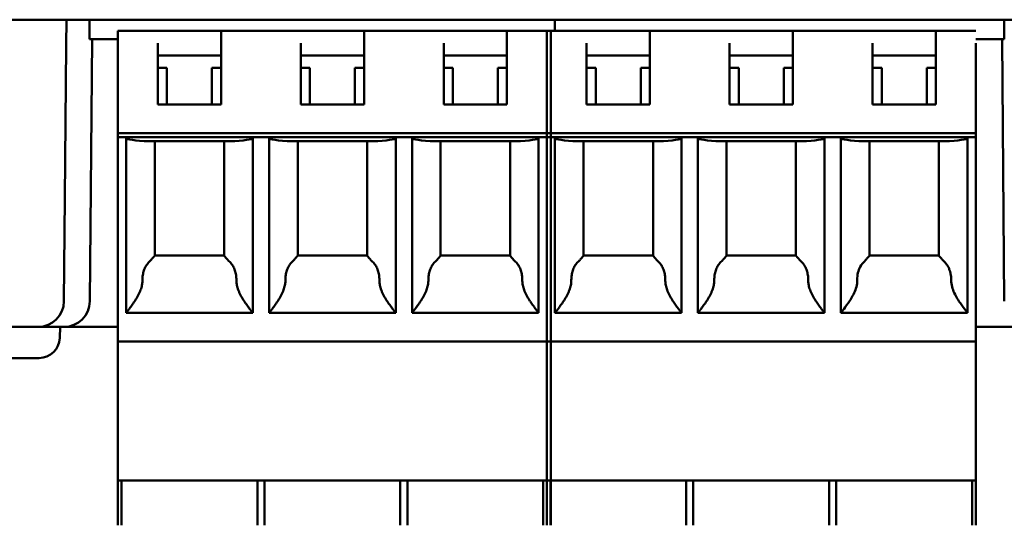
# Model space of a CAD drawing. Header units: inches. Extents: x 1 to 24, y 0.4 to 18.8.
# Tile 19 of 25: x 10.158 to 11.107, y 12.833 to 13.321. Entities that reach past the tile are written whole.
import ezdxf

# ---------------------------------------------------------------- set-up
doc = ezdxf.new("R2010")
doc.units = ezdxf.units.IN
doc.header["$LTSCALE"] = 0.8
doc.header["$MEASUREMENT"] = 0
doc.layers.add('Visible (ANSI)', color=7, linetype='Continuous', lineweight=50)

msp = doc.modelspace()

# ---------------------------------------------------------------- linework, layer by layer
at = {"layer": 'Visible (ANSI)'}
for p, q in [((9.46614, 13.3206), (12.02318, 13.3206)), ((10.20233, 13.29582), (10.20254, 13.3206)), ((10.22471, 13.3206), (10.22471, 13.30189)), ((10.67353, 13.3206), (10.67353, 13.30977)), ((10.67353, 13.30977), (10.67353, 13.3206)), ((11.1066, 13.30189), (11.1066, 13.3206)), ((10.25227, 13.30977), (10.29066, 13.30977)), ((10.25227, 13.30977), (10.25227, 13.29796)), ((10.29066, 13.30977), (10.35168, 13.30977)), ((10.35168, 13.30977), (10.42845, 13.30977)), ((10.35168, 13.30977), (10.35168, 13.29796)), ((10.42845, 13.30977), (10.48948, 13.30977)), ((10.56625, 13.30977), (10.48948, 13.30977)), ((10.48948, 13.30977), (10.48948, 13.29796)), ((10.56625, 13.30977), (10.62727, 13.30977)), ((10.62727, 13.30977), (10.66958, 13.30977)), ((10.62727, 13.30977), (10.62727, 13.29796)), ((10.66566, 13.30977), (10.66566, 13.29796)), ((10.66566, 13.30977), (10.70404, 13.30977)), ((10.66958, 13.29796), (10.66958, 13.30977)), ((10.70404, 13.30977), (10.76507, 13.30977)), ((10.84184, 13.30977), (10.76507, 13.30977)), ((10.76507, 13.30977), (10.76507, 13.29796)), ((10.84184, 13.30977), (10.90286, 13.30977)), ((10.97963, 13.30977), (10.90286, 13.30977)), ((10.90286, 13.30977), (10.90286, 13.29796)), ((10.97963, 13.30977), (11.04066, 13.30977)), ((11.07904, 13.30977), (11.04066, 13.30977)), ((11.04066, 13.30977), (11.04066, 13.29796)), ((10.22471, 13.30189), (10.25227, 13.30189)), ((10.22518, 13.04938), (10.22738, 13.30189)), ((10.25227, 13.21134), (10.25227, 13.29796)), ((10.29066, 13.2389), (10.29066, 13.29796)), ((10.35168, 13.29796), (10.35168, 13.2389)), ((10.42845, 13.2389), (10.42845, 13.29796)), ((10.48948, 13.29796), (10.48948, 13.2389)), ((10.56625, 13.2389), (10.56625, 13.29796)), ((10.62727, 13.29796), (10.62727, 13.2389)), ((10.66566, 13.29796), (10.66566, 13.21134)), ((10.66958, 13.21134), (10.66958, 13.29796)), ((10.70404, 13.2389), (10.70404, 13.29796)), ((10.76507, 13.29796), (10.76507, 13.2389)), ((10.84184, 13.2389), (10.84184, 13.29796)), ((10.90286, 13.29796), (10.90286, 13.2389)), ((10.97963, 13.2389), (10.97963, 13.29796)), ((11.04066, 13.29796), (11.04066, 13.2389)), ((11.07904, 13.30189), (11.1066, 13.30189)), ((11.07904, 13.21134), (11.07904, 13.29796)), ((11.10443, 13.30189), (11.10663, 13.04938)), ((10.20104, 13.14851), (10.20233, 13.29582)), ((10.35168, 13.28614), (10.29066, 13.28614)), ((10.48948, 13.28614), (10.42845, 13.28614)), ((10.62727, 13.28614), (10.56625, 13.28614)), ((10.76507, 13.28614), (10.70404, 13.28614)), ((10.90286, 13.28614), (10.84184, 13.28614)), ((11.04066, 13.28614), (10.97963, 13.28614)), ((10.29951, 13.27433), (10.29066, 13.27433)), ((10.29951, 13.27433), (10.29951, 13.2389)), ((10.35168, 13.27433), (10.34282, 13.27433)), ((10.34282, 13.2389), (10.34282, 13.27433)), ((10.43731, 13.27433), (10.42845, 13.27433)), ((10.43731, 13.27433), (10.43731, 13.2389)), ((10.48948, 13.27433), (10.48062, 13.27433)), ((10.48062, 13.2389), (10.48062, 13.27433)), ((10.57511, 13.27433), (10.56625, 13.27433)), ((10.57511, 13.27433), (10.57511, 13.2389)), ((10.62727, 13.27433), (10.61841, 13.27433)), ((10.61841, 13.2389), (10.61841, 13.27433)), ((10.7129, 13.27433), (10.70404, 13.27433)), ((10.7129, 13.27433), (10.7129, 13.2389)), ((10.76507, 13.27433), (10.75621, 13.27433)), ((10.75621, 13.2389), (10.75621, 13.27433)), ((10.8507, 13.27433), (10.84184, 13.27433)), ((10.8507, 13.27433), (10.8507, 13.2389)), ((10.90286, 13.27433), (10.894, 13.27433)), ((10.894, 13.2389), (10.894, 13.27433)), ((10.98849, 13.27433), (10.97963, 13.27433)), ((10.98849, 13.27433), (10.98849, 13.2389)), ((11.04066, 13.27433), (11.0318, 13.27433)), ((11.0318, 13.2389), (11.0318, 13.27433)), ((10.35168, 13.2389), (10.29066, 13.2389)), ((10.48948, 13.2389), (10.42845, 13.2389)), ((10.62727, 13.2389), (10.56625, 13.2389)), ((10.76507, 13.2389), (10.70404, 13.2389)), ((10.90286, 13.2389), (10.84184, 13.2389)), ((11.04066, 13.2389), (10.97963, 13.2389)), ((10.25227, 13.2074), (10.25227, 13.21134)), ((10.25227, 13.21134), (10.66958, 13.21134)), ((10.66566, 13.21134), (10.66566, 13.2074)), ((10.66566, 13.21134), (11.07904, 13.21134)), ((10.66958, 13.2074), (10.66958, 13.21134)), ((11.07904, 13.21134), (11.07904, 13.2074)), ((10.25227, 13.01843), (10.25227, 13.2074)), ((10.26014, 13.2074), (10.25227, 13.2074)), ((10.26014, 13.2074), (10.38219, 13.2074)), ((10.26014, 13.03811), (10.26014, 13.2074)), ((10.35998, 13.20347), (10.28235, 13.20347)), ((10.2877, 13.20347), (10.2877, 13.09322)), ((10.35463, 13.09322), (10.35463, 13.20347)), ((10.39794, 13.2074), (10.38219, 13.2074)), ((10.38219, 13.2074), (10.38219, 13.03811)), ((10.39794, 13.2074), (10.51999, 13.2074)), ((10.39794, 13.03811), (10.39794, 13.2074)), ((10.49778, 13.20347), (10.42015, 13.20347)), ((10.4255, 13.20347), (10.4255, 13.09322)), ((10.49243, 13.09322), (10.49243, 13.20347)), ((10.53574, 13.2074), (10.51999, 13.2074)), ((10.51999, 13.2074), (10.51999, 13.03811)), ((10.53574, 13.2074), (10.65778, 13.2074)), ((10.53574, 13.03811), (10.53574, 13.2074)), ((10.63557, 13.20347), (10.55794, 13.20347)), ((10.56329, 13.20347), (10.56329, 13.09322)), ((10.63022, 13.09322), (10.63022, 13.20347)), ((10.66958, 13.2074), (10.65778, 13.2074)), ((10.65778, 13.2074), (10.65778, 13.03811)), ((10.66566, 13.2074), (10.66566, 13.01843)), ((10.67353, 13.2074), (10.66566, 13.2074)), ((10.66958, 13.01843), (10.66958, 13.2074)), ((10.67353, 13.2074), (10.79558, 13.2074)), ((10.67353, 13.03811), (10.67353, 13.2074)), ((10.77337, 13.20347), (10.69574, 13.20347)), ((10.70109, 13.20347), (10.70109, 13.09322)), ((10.76802, 13.09322), (10.76802, 13.20347)), ((10.81133, 13.2074), (10.79558, 13.2074)), ((10.79558, 13.2074), (10.79558, 13.03811)), ((10.81133, 13.2074), (10.93337, 13.2074)), ((10.81133, 13.03811), (10.81133, 13.2074)), ((10.91116, 13.20347), (10.83353, 13.20347)), ((10.83888, 13.20347), (10.83888, 13.09322)), ((10.90581, 13.09322), (10.90581, 13.20347)), ((10.94912, 13.2074), (10.93337, 13.2074)), ((10.93337, 13.2074), (10.93337, 13.03811)), ((10.94912, 13.2074), (11.07117, 13.2074)), ((10.94912, 13.03811), (10.94912, 13.2074)), ((11.04896, 13.20347), (10.97133, 13.20347)), ((10.97668, 13.20347), (10.97668, 13.09322)), ((11.04361, 13.09322), (11.04361, 13.20347)), ((11.07904, 13.2074), (11.07117, 13.2074)), ((11.07117, 13.2074), (11.07117, 13.03811)), ((11.07904, 13.01843), (11.07904, 13.2074)), ((10.20104, 13.14851), (10.20018, 13.04938)), ((10.2877, 13.09323), (10.35463, 13.09323)), ((10.4255, 13.09323), (10.49243, 13.09323)), ((10.56329, 13.09323), (10.63022, 13.09323)), ((10.70109, 13.09323), (10.76802, 13.09323)), ((10.83888, 13.09323), (10.90581, 13.09323)), ((10.97668, 13.09323), (11.04361, 13.09323)), ((10.38219, 13.03811), (10.26014, 13.03811)), ((10.51999, 13.03811), (10.39794, 13.03811)), ((10.65778, 13.03811), (10.53574, 13.03811)), ((10.79558, 13.03811), (10.67353, 13.03811)), ((10.93337, 13.03811), (10.81133, 13.03811)), ((10.94912, 13.03811), (11.07117, 13.03811)), ((9.41894, 13.0246), (10.17518, 13.0246)), ((10.17518, 13.0246), (10.20018, 13.0246)), ((10.19622, 13.0139), (10.1966, 13.0246)), ((10.20018, 13.0246), (10.25227, 13.0246)), ((11.07904, 13.0246), (11.13163, 13.0246)), ((10.25227, 13.01843), (10.25227, 13.01055)), ((10.66566, 13.01843), (10.66566, 13.01055)), ((10.66958, 13.01055), (10.66958, 13.01843)), ((11.07904, 13.01055), (11.07904, 13.01843)), ((10.25227, 13.01055), (10.25227, 12.8767)), ((10.66958, 13.01055), (10.25227, 13.01055)), ((10.66566, 13.01055), (10.66566, 12.8767)), ((11.07904, 13.01055), (10.66566, 13.01055)), ((10.66958, 12.8767), (10.66958, 13.01055)), ((11.07904, 12.8767), (11.07904, 13.01055)), ((10.17623, 12.9946), (9.82109, 12.9946)), ((10.25227, 12.83339), (10.25227, 12.8767)), ((10.66958, 12.8767), (10.25227, 12.8767)), ((10.25569, 12.83339), (10.25569, 12.8767)), ((10.38665, 12.8767), (10.38665, 12.83339)), ((10.39348, 12.8767), (10.39348, 12.83339)), ((10.52445, 12.8767), (10.52445, 12.83339)), ((10.53128, 12.8767), (10.53128, 12.83339)), ((10.66224, 12.8767), (10.66224, 12.83339)), ((10.66566, 12.8767), (10.66566, 12.83339)), ((11.07904, 12.8767), (10.66566, 12.8767)), ((10.66907, 12.8767), (10.66907, 12.83339)), ((10.66907, 12.8767), (10.66907, 12.83339)), ((10.66958, 12.83339), (10.66958, 12.8767)), ((10.80004, 12.8767), (10.80004, 12.83339)), ((10.80687, 12.8767), (10.80687, 12.83339)), ((10.93783, 12.8767), (10.93783, 12.83339)), ((10.94466, 12.8767), (10.94466, 12.83339)), ((11.07563, 12.8767), (11.07563, 12.83339)), ((11.07904, 12.8767), (11.07904, 12.83339))]:
    msp.add_line(p, q, dxfattribs=at)
for centre, radius, end in [((10.17518, 13.0496), 0.025, 359.5), ((10.20018, 13.0496), 0.025, 359.5), ((10.17623, 13.0146), 0.02, 358)]:
    msp.add_arc(centre, radius, 270, end, dxfattribs=at)
for centre, start_param, end_param in [((10.29951, 13.20642), 0, 1.11977), ((10.34282, 13.20642), 2.021823, 3.141593), ((10.43731, 13.20642), 0, 1.11977), ((10.48062, 13.20642), 2.021823, 3.141593), ((10.57511, 13.20642), 0, 1.11977), ((10.61841, 13.20642), 2.021823, 3.141593), ((10.7129, 13.20642), 0, 1.11977), ((10.75621, 13.20642), 2.021823, 3.141593), ((10.8507, 13.20642), 0, 1.11977), ((10.894, 13.20642), 2.021823, 3.141593), ((10.98849, 13.20642), 0, 1.11977), ((11.0318, 13.20642), 2.021823, 3.141593)]:
    msp.add_ellipse(centre, major_axis=(-0.03937, 0), ratio=0.083333, start_param=start_param, end_param=end_param, dxfattribs=at)
for points, knots in [([(10.28311, 13.08799), (10.28258, 13.08751), (10.28208, 13.08701), (10.28161, 13.08649), (10.28114, 13.08596), (10.2807, 13.08541), (10.28028, 13.08483), (10.27986, 13.08425), (10.27947, 13.08365), (10.27911, 13.08302), (10.27875, 13.08239), (10.27842, 13.08174), (10.27812, 13.08107), (10.27782, 13.08039), (10.27755, 13.0797), (10.27731, 13.07899), (10.27707, 13.07827), (10.27685, 13.07754), (10.27667, 13.0768), (10.27649, 13.07605), (10.27634, 13.07529), (10.27623, 13.07452), (10.27611, 13.07375), (10.27602, 13.07297), (10.27596, 13.07219), (10.27591, 13.07141), (10.27588, 13.07062), (10.27589, 13.06983)], [0, 0, 0, 0, 0.111111, 0.111111, 0.111111, 0.222222, 0.222222, 0.222222, 0.333333, 0.333333, 0.333333, 0.444444, 0.444444, 0.444444, 0.555556, 0.555556, 0.555556, 0.666667, 0.666667, 0.666667, 0.777778, 0.777778, 0.777778, 0.888889, 0.888889, 0.888889, 1, 1, 1, 1]), ([(10.2877, 13.09322), (10.2877, 13.09321), (10.28769, 13.09319), (10.28767, 13.09315), (10.28764, 13.09311), (10.2876, 13.09306), (10.28755, 13.093), (10.2875, 13.09294), (10.28744, 13.09286), (10.28736, 13.09277), (10.28728, 13.09268), (10.28719, 13.09257), (10.28708, 13.09245), (10.28698, 13.09233), (10.28685, 13.09219), (10.28671, 13.09203), (10.28657, 13.09187), (10.28642, 13.09169), (10.28624, 13.0915), (10.28607, 13.0913), (10.28588, 13.09108), (10.28567, 13.09085), (10.28546, 13.09061), (10.28523, 13.09035), (10.28499, 13.09007), (10.28475, 13.08979), (10.28449, 13.08949), (10.28423, 13.08917)], [0, 0, 0, 0, 0.111111, 0.111111, 0.111111, 0.222222, 0.222222, 0.222222, 0.333333, 0.333333, 0.333333, 0.444444, 0.444444, 0.444444, 0.555556, 0.555556, 0.555556, 0.666667, 0.666667, 0.666667, 0.777778, 0.777778, 0.777778, 0.888889, 0.888889, 0.888889, 1, 1, 1, 1]), ([(10.35811, 13.08917), (10.35784, 13.08949), (10.35759, 13.08979), (10.35735, 13.09007), (10.35711, 13.09035), (10.35688, 13.09061), (10.35667, 13.09085), (10.35646, 13.09108), (10.35627, 13.0913), (10.35609, 13.0915), (10.35592, 13.09169), (10.35576, 13.09187), (10.35562, 13.09203), (10.35548, 13.09219), (10.35536, 13.09233), (10.35525, 13.09245), (10.35515, 13.09257), (10.35505, 13.09268), (10.35498, 13.09277), (10.3549, 13.09286), (10.35483, 13.09294), (10.35478, 13.093), (10.35473, 13.09306), (10.35469, 13.09311), (10.35467, 13.09315), (10.35465, 13.09319), (10.35463, 13.09321), (10.35463, 13.09322)], [0, 0, 0, 0, 0.111111, 0.111111, 0.111111, 0.222222, 0.222222, 0.222222, 0.333333, 0.333333, 0.333333, 0.444444, 0.444444, 0.444444, 0.555556, 0.555556, 0.555556, 0.666667, 0.666667, 0.666667, 0.777778, 0.777778, 0.777778, 0.888889, 0.888889, 0.888889, 1, 1, 1, 1]), ([(10.35923, 13.08799), (10.35975, 13.08751), (10.36025, 13.08701), (10.36072, 13.08649), (10.3612, 13.08596), (10.36164, 13.08541), (10.36206, 13.08483), (10.36247, 13.08425), (10.36286, 13.08365), (10.36322, 13.08302), (10.36358, 13.08239), (10.36391, 13.08174), (10.36421, 13.08107), (10.36452, 13.08039), (10.36479, 13.0797), (10.36503, 13.07899), (10.36527, 13.07827), (10.36548, 13.07754), (10.36566, 13.0768), (10.36584, 13.07605), (10.36599, 13.07529), (10.36611, 13.07452), (10.36623, 13.07375), (10.36632, 13.07297), (10.36637, 13.07219), (10.36643, 13.07141), (10.36645, 13.07062), (10.36644, 13.06983)], [0, 0, 0, 0, 0.111111, 0.111111, 0.111111, 0.222222, 0.222222, 0.222222, 0.333333, 0.333333, 0.333333, 0.444444, 0.444444, 0.444444, 0.555556, 0.555556, 0.555556, 0.666667, 0.666667, 0.666667, 0.777778, 0.777778, 0.777778, 0.888889, 0.888889, 0.888889, 1, 1, 1, 1]), ([(10.42091, 13.08799), (10.42038, 13.08751), (10.41988, 13.08701), (10.41941, 13.08649), (10.41894, 13.08596), (10.41849, 13.08541), (10.41807, 13.08483), (10.41766, 13.08425), (10.41727, 13.08365), (10.41691, 13.08302), (10.41655, 13.08239), (10.41622, 13.08174), (10.41592, 13.08107), (10.41562, 13.08039), (10.41534, 13.0797), (10.4151, 13.07899), (10.41486, 13.07827), (10.41465, 13.07754), (10.41447, 13.0768), (10.41429, 13.07605), (10.41414, 13.07529), (10.41402, 13.07452), (10.4139, 13.07375), (10.41382, 13.07297), (10.41376, 13.07219), (10.4137, 13.07141), (10.41368, 13.07062), (10.41369, 13.06983)], [0, 0, 0, 0, 0.111111, 0.111111, 0.111111, 0.222222, 0.222222, 0.222222, 0.333333, 0.333333, 0.333333, 0.444444, 0.444444, 0.444444, 0.555556, 0.555556, 0.555556, 0.666667, 0.666667, 0.666667, 0.777778, 0.777778, 0.777778, 0.888889, 0.888889, 0.888889, 1, 1, 1, 1]), ([(10.4255, 13.09322), (10.4255, 13.09321), (10.42549, 13.09319), (10.42546, 13.09315), (10.42544, 13.09311), (10.4254, 13.09306), (10.42535, 13.093), (10.4253, 13.09294), (10.42523, 13.09286), (10.42516, 13.09277), (10.42508, 13.09268), (10.42499, 13.09257), (10.42488, 13.09245), (10.42477, 13.09233), (10.42465, 13.09219), (10.42451, 13.09203), (10.42437, 13.09187), (10.42421, 13.09169), (10.42404, 13.0915), (10.42386, 13.0913), (10.42367, 13.09108), (10.42346, 13.09085), (10.42325, 13.09061), (10.42302, 13.09035), (10.42278, 13.09007), (10.42254, 13.08979), (10.42229, 13.08949), (10.42203, 13.08917)], [0, 0, 0, 0, 0.111111, 0.111111, 0.111111, 0.222222, 0.222222, 0.222222, 0.333333, 0.333333, 0.333333, 0.444444, 0.444444, 0.444444, 0.555556, 0.555556, 0.555556, 0.666667, 0.666667, 0.666667, 0.777778, 0.777778, 0.777778, 0.888889, 0.888889, 0.888889, 1, 1, 1, 1]), ([(10.4959, 13.08917), (10.49564, 13.08949), (10.49538, 13.08979), (10.49514, 13.09007), (10.4949, 13.09035), (10.49468, 13.09061), (10.49447, 13.09085), (10.49426, 13.09108), (10.49406, 13.0913), (10.49389, 13.0915), (10.49372, 13.09169), (10.49356, 13.09187), (10.49342, 13.09203), (10.49328, 13.09219), (10.49316, 13.09233), (10.49305, 13.09245), (10.49294, 13.09257), (10.49285, 13.09268), (10.49277, 13.09277), (10.49269, 13.09286), (10.49263, 13.09294), (10.49258, 13.093), (10.49253, 13.09306), (10.49249, 13.09311), (10.49247, 13.09315), (10.49244, 13.09319), (10.49243, 13.09321), (10.49243, 13.09322)], [0, 0, 0, 0, 0.111111, 0.111111, 0.111111, 0.222222, 0.222222, 0.222222, 0.333333, 0.333333, 0.333333, 0.444444, 0.444444, 0.444444, 0.555556, 0.555556, 0.555556, 0.666667, 0.666667, 0.666667, 0.777778, 0.777778, 0.777778, 0.888889, 0.888889, 0.888889, 1, 1, 1, 1]), ([(10.49702, 13.08799), (10.49755, 13.08751), (10.49805, 13.08701), (10.49852, 13.08649), (10.49899, 13.08596), (10.49944, 13.08541), (10.49985, 13.08483), (10.50027, 13.08425), (10.50066, 13.08365), (10.50102, 13.08302), (10.50138, 13.08239), (10.50171, 13.08174), (10.50201, 13.08107), (10.50231, 13.08039), (10.50258, 13.0797), (10.50282, 13.07899), (10.50307, 13.07827), (10.50328, 13.07754), (10.50346, 13.0768), (10.50364, 13.07605), (10.50379, 13.07529), (10.50391, 13.07452), (10.50402, 13.07375), (10.50411, 13.07297), (10.50417, 13.07219), (10.50422, 13.07141), (10.50425, 13.07062), (10.50424, 13.06983)], [0, 0, 0, 0, 0.111111, 0.111111, 0.111111, 0.222222, 0.222222, 0.222222, 0.333333, 0.333333, 0.333333, 0.444444, 0.444444, 0.444444, 0.555556, 0.555556, 0.555556, 0.666667, 0.666667, 0.666667, 0.777778, 0.777778, 0.777778, 0.888889, 0.888889, 0.888889, 1, 1, 1, 1]), ([(10.5587, 13.08799), (10.55817, 13.08751), (10.55768, 13.08701), (10.5572, 13.08649), (10.55673, 13.08596), (10.55629, 13.08541), (10.55587, 13.08483), (10.55545, 13.08425), (10.55506, 13.08365), (10.5547, 13.08302), (10.55434, 13.08239), (10.55401, 13.08174), (10.55371, 13.08107), (10.55341, 13.08039), (10.55314, 13.0797), (10.5529, 13.07899), (10.55266, 13.07827), (10.55245, 13.07754), (10.55226, 13.0768), (10.55208, 13.07605), (10.55193, 13.07529), (10.55182, 13.07452), (10.5517, 13.07375), (10.55161, 13.07297), (10.55155, 13.07219), (10.5515, 13.07141), (10.55147, 13.07062), (10.55148, 13.06983)], [0, 0, 0, 0, 0.111111, 0.111111, 0.111111, 0.222222, 0.222222, 0.222222, 0.333333, 0.333333, 0.333333, 0.444444, 0.444444, 0.444444, 0.555556, 0.555556, 0.555556, 0.666667, 0.666667, 0.666667, 0.777778, 0.777778, 0.777778, 0.888889, 0.888889, 0.888889, 1, 1, 1, 1]), ([(10.56329, 13.09322), (10.56329, 13.09321), (10.56328, 13.09319), (10.56326, 13.09315), (10.56323, 13.09311), (10.56319, 13.09306), (10.56314, 13.093), (10.56309, 13.09294), (10.56303, 13.09286), (10.56295, 13.09277), (10.56287, 13.09268), (10.56278, 13.09257), (10.56267, 13.09245), (10.56257, 13.09233), (10.56244, 13.09219), (10.5623, 13.09203), (10.56216, 13.09187), (10.56201, 13.09169), (10.56183, 13.0915), (10.56166, 13.0913), (10.56147, 13.09108), (10.56126, 13.09085), (10.56105, 13.09061), (10.56082, 13.09035), (10.56058, 13.09007), (10.56034, 13.08979), (10.56008, 13.08949), (10.55982, 13.08917)], [0, 0, 0, 0, 0.111111, 0.111111, 0.111111, 0.222222, 0.222222, 0.222222, 0.333333, 0.333333, 0.333333, 0.444444, 0.444444, 0.444444, 0.555556, 0.555556, 0.555556, 0.666667, 0.666667, 0.666667, 0.777778, 0.777778, 0.777778, 0.888889, 0.888889, 0.888889, 1, 1, 1, 1]), ([(10.6337, 13.08917), (10.63343, 13.08949), (10.63318, 13.08979), (10.63294, 13.09007), (10.6327, 13.09035), (10.63247, 13.09061), (10.63226, 13.09085), (10.63205, 13.09108), (10.63186, 13.0913), (10.63169, 13.0915), (10.63151, 13.09169), (10.63135, 13.09187), (10.63121, 13.09203), (10.63107, 13.09219), (10.63095, 13.09233), (10.63084, 13.09245), (10.63074, 13.09257), (10.63064, 13.09268), (10.63057, 13.09277), (10.63049, 13.09286), (10.63042, 13.09294), (10.63037, 13.093), (10.63032, 13.09306), (10.63029, 13.09311), (10.63026, 13.09315), (10.63024, 13.09319), (10.63022, 13.09321), (10.63022, 13.09322)], [0, 0, 0, 0, 0.111111, 0.111111, 0.111111, 0.222222, 0.222222, 0.222222, 0.333333, 0.333333, 0.333333, 0.444444, 0.444444, 0.444444, 0.555556, 0.555556, 0.555556, 0.666667, 0.666667, 0.666667, 0.777778, 0.777778, 0.777778, 0.888889, 0.888889, 0.888889, 1, 1, 1, 1]), ([(10.63482, 13.08799), (10.63534, 13.08751), (10.63584, 13.08701), (10.63631, 13.08649), (10.63679, 13.08596), (10.63723, 13.08541), (10.63765, 13.08483), (10.63807, 13.08425), (10.63845, 13.08365), (10.63881, 13.08302), (10.63917, 13.08239), (10.6395, 13.08174), (10.63981, 13.08107), (10.64011, 13.08039), (10.64038, 13.0797), (10.64062, 13.07899), (10.64086, 13.07827), (10.64107, 13.07754), (10.64125, 13.0768), (10.64143, 13.07605), (10.64158, 13.07529), (10.6417, 13.07452), (10.64182, 13.07375), (10.64191, 13.07297), (10.64196, 13.07219), (10.64202, 13.07141), (10.64204, 13.07062), (10.64204, 13.06983)], [0, 0, 0, 0, 0.111111, 0.111111, 0.111111, 0.222222, 0.222222, 0.222222, 0.333333, 0.333333, 0.333333, 0.444444, 0.444444, 0.444444, 0.555556, 0.555556, 0.555556, 0.666667, 0.666667, 0.666667, 0.777778, 0.777778, 0.777778, 0.888889, 0.888889, 0.888889, 1, 1, 1, 1]), ([(10.6965, 13.08799), (10.69597, 13.08751), (10.69547, 13.08701), (10.695, 13.08649), (10.69453, 13.08596), (10.69408, 13.08541), (10.69366, 13.08483), (10.69325, 13.08425), (10.69286, 13.08365), (10.6925, 13.08302), (10.69214, 13.08239), (10.69181, 13.08174), (10.69151, 13.08107), (10.69121, 13.08039), (10.69093, 13.0797), (10.69069, 13.07899), (10.69045, 13.07827), (10.69024, 13.07754), (10.69006, 13.0768), (10.68988, 13.07605), (10.68973, 13.07529), (10.68961, 13.07452), (10.68949, 13.07375), (10.68941, 13.07297), (10.68935, 13.07219), (10.68929, 13.07141), (10.68927, 13.07062), (10.68928, 13.06983)], [0, 0, 0, 0, 0.111111, 0.111111, 0.111111, 0.222222, 0.222222, 0.222222, 0.333333, 0.333333, 0.333333, 0.444444, 0.444444, 0.444444, 0.555556, 0.555556, 0.555556, 0.666667, 0.666667, 0.666667, 0.777778, 0.777778, 0.777778, 0.888889, 0.888889, 0.888889, 1, 1, 1, 1]), ([(10.70109, 13.09322), (10.70109, 13.09321), (10.70108, 13.09319), (10.70105, 13.09315), (10.70103, 13.09311), (10.70099, 13.09306), (10.70094, 13.093), (10.70089, 13.09294), (10.70083, 13.09286), (10.70075, 13.09277), (10.70067, 13.09268), (10.70058, 13.09257), (10.70047, 13.09245), (10.70036, 13.09233), (10.70024, 13.09219), (10.7001, 13.09203), (10.69996, 13.09187), (10.6998, 13.09169), (10.69963, 13.0915), (10.69945, 13.0913), (10.69926, 13.09108), (10.69905, 13.09085), (10.69884, 13.09061), (10.69861, 13.09035), (10.69837, 13.09007), (10.69813, 13.08979), (10.69788, 13.08949), (10.69762, 13.08917)], [0, 0, 0, 0, 0.111111, 0.111111, 0.111111, 0.222222, 0.222222, 0.222222, 0.333333, 0.333333, 0.333333, 0.444444, 0.444444, 0.444444, 0.555556, 0.555556, 0.555556, 0.666667, 0.666667, 0.666667, 0.777778, 0.777778, 0.777778, 0.888889, 0.888889, 0.888889, 1, 1, 1, 1]), ([(10.77149, 13.08917), (10.77123, 13.08949), (10.77097, 13.08979), (10.77073, 13.09007), (10.77049, 13.09035), (10.77027, 13.09061), (10.77006, 13.09085), (10.76985, 13.09108), (10.76965, 13.0913), (10.76948, 13.0915), (10.76931, 13.09169), (10.76915, 13.09187), (10.76901, 13.09203), (10.76887, 13.09219), (10.76875, 13.09233), (10.76864, 13.09245), (10.76853, 13.09257), (10.76844, 13.09268), (10.76836, 13.09277), (10.76828, 13.09286), (10.76822, 13.09294), (10.76817, 13.093), (10.76812, 13.09306), (10.76808, 13.09311), (10.76806, 13.09315), (10.76803, 13.09319), (10.76802, 13.09321), (10.76802, 13.09322)], [0, 0, 0, 0, 0.111111, 0.111111, 0.111111, 0.222222, 0.222222, 0.222222, 0.333333, 0.333333, 0.333333, 0.444444, 0.444444, 0.444444, 0.555556, 0.555556, 0.555556, 0.666667, 0.666667, 0.666667, 0.777778, 0.777778, 0.777778, 0.888889, 0.888889, 0.888889, 1, 1, 1, 1]), ([(10.77261, 13.08799), (10.77314, 13.08751), (10.77364, 13.08701), (10.77411, 13.08649), (10.77458, 13.08596), (10.77503, 13.08541), (10.77544, 13.08483), (10.77586, 13.08425), (10.77625, 13.08365), (10.77661, 13.08302), (10.77697, 13.08239), (10.7773, 13.08174), (10.7776, 13.08107), (10.7779, 13.08039), (10.77817, 13.0797), (10.77842, 13.07899), (10.77866, 13.07827), (10.77887, 13.07754), (10.77905, 13.0768), (10.77923, 13.07605), (10.77938, 13.07529), (10.7795, 13.07452), (10.77962, 13.07375), (10.7797, 13.07297), (10.77976, 13.07219), (10.77981, 13.07141), (10.77984, 13.07062), (10.77983, 13.06983)], [0, 0, 0, 0, 0.111111, 0.111111, 0.111111, 0.222222, 0.222222, 0.222222, 0.333333, 0.333333, 0.333333, 0.444444, 0.444444, 0.444444, 0.555556, 0.555556, 0.555556, 0.666667, 0.666667, 0.666667, 0.777778, 0.777778, 0.777778, 0.888889, 0.888889, 0.888889, 1, 1, 1, 1]), ([(10.83429, 13.08799), (10.83376, 13.08751), (10.83327, 13.08701), (10.83279, 13.08649), (10.83232, 13.08596), (10.83188, 13.08541), (10.83146, 13.08483), (10.83104, 13.08425), (10.83065, 13.08365), (10.8303, 13.08302), (10.82994, 13.08239), (10.8296, 13.08174), (10.8293, 13.08107), (10.829, 13.08039), (10.82873, 13.0797), (10.82849, 13.07899), (10.82825, 13.07827), (10.82804, 13.07754), (10.82786, 13.0768), (10.82767, 13.07605), (10.82753, 13.07529), (10.82741, 13.07452), (10.82729, 13.07375), (10.8272, 13.07297), (10.82715, 13.07219), (10.82709, 13.07141), (10.82707, 13.07062), (10.82707, 13.06983)], [0, 0, 0, 0, 0.111111, 0.111111, 0.111111, 0.222222, 0.222222, 0.222222, 0.333333, 0.333333, 0.333333, 0.444444, 0.444444, 0.444444, 0.555556, 0.555556, 0.555556, 0.666667, 0.666667, 0.666667, 0.777778, 0.777778, 0.777778, 0.888889, 0.888889, 0.888889, 1, 1, 1, 1]), ([(10.83888, 13.09322), (10.83888, 13.09321), (10.83887, 13.09319), (10.83885, 13.09315), (10.83882, 13.09311), (10.83879, 13.09306), (10.83873, 13.093), (10.83868, 13.09294), (10.83862, 13.09286), (10.83854, 13.09277), (10.83846, 13.09268), (10.83837, 13.09257), (10.83826, 13.09245), (10.83816, 13.09233), (10.83803, 13.09219), (10.83789, 13.09203), (10.83775, 13.09187), (10.8376, 13.09169), (10.83742, 13.0915), (10.83725, 13.0913), (10.83706, 13.09108), (10.83685, 13.09085), (10.83664, 13.09061), (10.83641, 13.09035), (10.83617, 13.09007), (10.83593, 13.08979), (10.83567, 13.08949), (10.83541, 13.08917)], [0, 0, 0, 0, 0.111111, 0.111111, 0.111111, 0.222222, 0.222222, 0.222222, 0.333333, 0.333333, 0.333333, 0.444444, 0.444444, 0.444444, 0.555556, 0.555556, 0.555556, 0.666667, 0.666667, 0.666667, 0.777778, 0.777778, 0.777778, 0.888889, 0.888889, 0.888889, 1, 1, 1, 1]), ([(10.90929, 13.08917), (10.90902, 13.08949), (10.90877, 13.08979), (10.90853, 13.09007), (10.90829, 13.09035), (10.90806, 13.09061), (10.90785, 13.09085), (10.90764, 13.09108), (10.90745, 13.0913), (10.90728, 13.0915), (10.9071, 13.09169), (10.90694, 13.09187), (10.9068, 13.09203), (10.90667, 13.09219), (10.90654, 13.09233), (10.90643, 13.09245), (10.90633, 13.09257), (10.90623, 13.09268), (10.90616, 13.09277), (10.90608, 13.09286), (10.90601, 13.09294), (10.90596, 13.093), (10.90591, 13.09306), (10.90588, 13.09311), (10.90585, 13.09315), (10.90583, 13.09319), (10.90581, 13.09321), (10.90581, 13.09322)], [0, 0, 0, 0, 0.111111, 0.111111, 0.111111, 0.222222, 0.222222, 0.222222, 0.333333, 0.333333, 0.333333, 0.444444, 0.444444, 0.444444, 0.555556, 0.555556, 0.555556, 0.666667, 0.666667, 0.666667, 0.777778, 0.777778, 0.777778, 0.888889, 0.888889, 0.888889, 1, 1, 1, 1]), ([(10.91041, 13.08799), (10.91093, 13.08751), (10.91143, 13.08701), (10.91191, 13.08649), (10.91238, 13.08596), (10.91282, 13.08541), (10.91324, 13.08483), (10.91366, 13.08425), (10.91404, 13.08365), (10.9144, 13.08302), (10.91476, 13.08239), (10.91509, 13.08174), (10.9154, 13.08107), (10.9157, 13.08039), (10.91597, 13.0797), (10.91621, 13.07899), (10.91645, 13.07827), (10.91666, 13.07754), (10.91684, 13.0768), (10.91702, 13.07605), (10.91717, 13.07529), (10.91729, 13.07452), (10.91741, 13.07375), (10.9175, 13.07297), (10.91755, 13.07219), (10.91761, 13.07141), (10.91763, 13.07062), (10.91763, 13.06983)], [0, 0, 0, 0, 0.111111, 0.111111, 0.111111, 0.222222, 0.222222, 0.222222, 0.333333, 0.333333, 0.333333, 0.444444, 0.444444, 0.444444, 0.555556, 0.555556, 0.555556, 0.666667, 0.666667, 0.666667, 0.777778, 0.777778, 0.777778, 0.888889, 0.888889, 0.888889, 1, 1, 1, 1]), ([(10.97209, 13.08799), (10.97045, 13.0865), (10.96888, 13.08448), (10.96689, 13.0808), (10.9661, 13.07875), (10.9651, 13.07443), (10.96487, 13.07218), (10.96487, 13.07001), (10.96487, 13.06992), (10.96487, 13.06983)], [0.04440082, 0.04440082, 0.04440082, 0.04440082, 0.06179062, 0.06179062, 0.07761466, 0.07761466, 0.0934387, 0.0934387, 0.09413737, 0.09413737, 0.09413737, 0.09413737]), ([(10.97668, 13.09322), (10.97668, 13.09321), (10.97667, 13.09318), (10.97653, 13.09299), (10.97623, 13.09264), (10.97537, 13.09167), (10.97481, 13.09104), (10.97392, 13.09002), (10.97356, 13.08961), (10.97321, 13.08917)], [-0.24112362, -0.24112362, -0.24112362, -0.24112362, -0.23902387, -0.23902387, -0.23139114, -0.23139114, -0.22375841, -0.22375841, -0.21923274, -0.21923274, -0.21923274, -0.21923274]), ([(11.04708, 13.08917), (11.04673, 13.08961), (11.04637, 13.09002), (11.04548, 13.09104), (11.04492, 13.09167), (11.04406, 13.09264), (11.04376, 13.09299), (11.04362, 13.09318), (11.04361, 13.09321), (11.04361, 13.09322)], [-0.05745625, -0.05745625, -0.05745625, -0.05745625, -0.05293059, -0.05293059, -0.04529786, -0.04529786, -0.03766513, -0.03766513, -0.03556537, -0.03556537, -0.03556537, -0.03556537]), ([(11.0482, 13.08799), (11.04888, 13.08738), (11.04951, 13.08673), (11.0501, 13.08603), (11.05068, 13.08533), (11.05123, 13.08459), (11.05172, 13.08381), (11.05222, 13.08303), (11.05266, 13.08221), (11.05306, 13.08135), (11.05346, 13.0805), (11.05381, 13.0796), (11.05411, 13.07868), (11.05441, 13.07776), (11.05466, 13.07681), (11.05485, 13.07583), (11.05505, 13.07486), (11.0552, 13.07386), (11.05529, 13.07286), (11.05539, 13.07186), (11.05543, 13.07085), (11.05542, 13.06983)], [0, 0, 0, 0, 0.142857, 0.142857, 0.142857, 0.285714, 0.285714, 0.285714, 0.428571, 0.428571, 0.428571, 0.571429, 0.571429, 0.571429, 0.714286, 0.714286, 0.714286, 0.857143, 0.857143, 0.857143, 1, 1, 1, 1]), ([(10.27589, 13.06983), (10.2759, 13.06916), (10.27588, 13.06849), (10.27582, 13.06781), (10.27577, 13.06714), (10.27569, 13.06646), (10.27558, 13.06576), (10.27547, 13.06507), (10.27533, 13.06436), (10.27515, 13.06363), (10.27497, 13.0629), (10.27476, 13.06216), (10.2745, 13.06139), (10.27425, 13.06062), (10.27396, 13.05983), (10.27362, 13.05901), (10.27329, 13.05819), (10.27291, 13.05735), (10.2725, 13.0565), (10.27208, 13.05565), (10.27163, 13.05478), (10.27115, 13.05391), (10.27068, 13.05305), (10.27017, 13.05219), (10.26966, 13.05135), (10.26915, 13.05052), (10.26863, 13.0497), (10.26812, 13.04893), (10.26761, 13.04815), (10.26711, 13.04742), (10.26663, 13.04673), (10.26615, 13.04603), (10.26568, 13.04539), (10.26525, 13.04479), (10.26482, 13.04419), (10.26441, 13.04363), (10.26403, 13.04312), (10.26365, 13.04262), (10.26329, 13.04215), (10.26297, 13.04173), (10.26265, 13.0413), (10.26236, 13.04092), (10.26209, 13.04058), (10.26182, 13.04024), (10.26159, 13.03994), (10.26138, 13.03967), (10.26117, 13.0394), (10.26099, 13.03917), (10.26083, 13.03898), (10.26068, 13.03878), (10.26055, 13.03862), (10.26045, 13.0385), (10.26035, 13.03837), (10.26027, 13.03827), (10.26022, 13.03821), (10.26017, 13.03814), (10.26014, 13.03811), (10.26014, 13.03811)], [0, 0, 0, 0, 0.052632, 0.052632, 0.052632, 0.105263, 0.105263, 0.105263, 0.157895, 0.157895, 0.157895, 0.210526, 0.210526, 0.210526, 0.263158, 0.263158, 0.263158, 0.315789, 0.315789, 0.315789, 0.368421, 0.368421, 0.368421, 0.421053, 0.421053, 0.421053, 0.473684, 0.473684, 0.473684, 0.526316, 0.526316, 0.526316, 0.578947, 0.578947, 0.578947, 0.631579, 0.631579, 0.631579, 0.684211, 0.684211, 0.684211, 0.736842, 0.736842, 0.736842, 0.789474, 0.789474, 0.789474, 0.842105, 0.842105, 0.842105, 0.894737, 0.894737, 0.894737, 0.947368, 0.947368, 0.947368, 1, 1, 1, 1]), ([(10.36644, 13.06983), (10.36644, 13.06917), (10.36646, 13.06849), (10.36651, 13.06781), (10.36656, 13.06714), (10.36664, 13.06646), (10.36676, 13.06576), (10.36687, 13.06507), (10.36701, 13.06436), (10.36719, 13.06363), (10.36737, 13.0629), (10.36758, 13.06216), (10.36783, 13.06139), (10.36809, 13.06062), (10.36838, 13.05983), (10.36871, 13.05901), (10.36905, 13.05819), (10.36942, 13.05735), (10.36984, 13.0565), (10.37025, 13.05565), (10.3707, 13.05478), (10.37118, 13.05391), (10.37166, 13.05305), (10.37216, 13.05219), (10.37268, 13.05135), (10.37319, 13.05052), (10.37371, 13.0497), (10.37422, 13.04893), (10.37473, 13.04815), (10.37523, 13.04742), (10.37571, 13.04673), (10.37619, 13.04603), (10.37665, 13.04539), (10.37709, 13.04479), (10.37752, 13.04419), (10.37793, 13.04363), (10.37831, 13.04312), (10.37869, 13.04262), (10.37904, 13.04215), (10.37937, 13.04173), (10.37969, 13.0413), (10.37998, 13.04092), (10.38025, 13.04058), (10.38051, 13.04024), (10.38075, 13.03994), (10.38096, 13.03967), (10.38117, 13.0394), (10.38135, 13.03917), (10.3815, 13.03898), (10.38166, 13.03878), (10.38179, 13.03862), (10.38189, 13.0385), (10.38199, 13.03837), (10.38207, 13.03827), (10.38212, 13.03821), (10.38217, 13.03814), (10.38219, 13.03811), (10.38219, 13.03811)], [0, 0, 0, 0, 0.052632, 0.052632, 0.052632, 0.105263, 0.105263, 0.105263, 0.157895, 0.157895, 0.157895, 0.210526, 0.210526, 0.210526, 0.263158, 0.263158, 0.263158, 0.315789, 0.315789, 0.315789, 0.368421, 0.368421, 0.368421, 0.421053, 0.421053, 0.421053, 0.473684, 0.473684, 0.473684, 0.526316, 0.526316, 0.526316, 0.578947, 0.578947, 0.578947, 0.631579, 0.631579, 0.631579, 0.684211, 0.684211, 0.684211, 0.736842, 0.736842, 0.736842, 0.789474, 0.789474, 0.789474, 0.842105, 0.842105, 0.842105, 0.894737, 0.894737, 0.894737, 0.947368, 0.947368, 0.947368, 1, 1, 1, 1]), ([(10.41369, 13.06983), (10.41369, 13.06916), (10.41367, 13.06849), (10.41362, 13.06781), (10.41357, 13.06714), (10.41349, 13.06646), (10.41338, 13.06576), (10.41326, 13.06507), (10.41312, 13.06436), (10.41294, 13.06363), (10.41276, 13.0629), (10.41255, 13.06216), (10.4123, 13.06139), (10.41205, 13.06062), (10.41175, 13.05983), (10.41142, 13.05901), (10.41108, 13.05819), (10.41071, 13.05735), (10.41029, 13.0565), (10.40988, 13.05565), (10.40943, 13.05478), (10.40895, 13.05391), (10.40847, 13.05305), (10.40797, 13.05219), (10.40746, 13.05135), (10.40694, 13.05052), (10.40642, 13.0497), (10.40591, 13.04893), (10.4054, 13.04815), (10.4049, 13.04742), (10.40442, 13.04673), (10.40394, 13.04603), (10.40348, 13.04539), (10.40305, 13.04479), (10.40261, 13.04419), (10.4022, 13.04363), (10.40182, 13.04312), (10.40144, 13.04262), (10.40109, 13.04215), (10.40077, 13.04173), (10.40044, 13.0413), (10.40015, 13.04092), (10.39989, 13.04058), (10.39962, 13.04024), (10.39938, 13.03994), (10.39917, 13.03967), (10.39897, 13.0394), (10.39878, 13.03917), (10.39863, 13.03898), (10.39847, 13.03878), (10.39835, 13.03862), (10.39824, 13.0385), (10.39814, 13.03837), (10.39807, 13.03827), (10.39802, 13.03821), (10.39797, 13.03814), (10.39794, 13.03811), (10.39794, 13.03811)], [0, 0, 0, 0, 0.052632, 0.052632, 0.052632, 0.105263, 0.105263, 0.105263, 0.157895, 0.157895, 0.157895, 0.210526, 0.210526, 0.210526, 0.263158, 0.263158, 0.263158, 0.315789, 0.315789, 0.315789, 0.368421, 0.368421, 0.368421, 0.421053, 0.421053, 0.421053, 0.473684, 0.473684, 0.473684, 0.526316, 0.526316, 0.526316, 0.578947, 0.578947, 0.578947, 0.631579, 0.631579, 0.631579, 0.684211, 0.684211, 0.684211, 0.736842, 0.736842, 0.736842, 0.789474, 0.789474, 0.789474, 0.842105, 0.842105, 0.842105, 0.894737, 0.894737, 0.894737, 0.947368, 0.947368, 0.947368, 1, 1, 1, 1]), ([(10.50424, 13.06983), (10.50423, 13.06917), (10.50426, 13.06849), (10.50431, 13.06781), (10.50436, 13.06714), (10.50444, 13.06646), (10.50455, 13.06576), (10.50466, 13.06507), (10.50481, 13.06436), (10.50498, 13.06363), (10.50516, 13.0629), (10.50538, 13.06216), (10.50563, 13.06139), (10.50588, 13.06062), (10.50617, 13.05983), (10.50651, 13.05901), (10.50684, 13.05819), (10.50722, 13.05735), (10.50763, 13.0565), (10.50805, 13.05565), (10.5085, 13.05478), (10.50898, 13.05391), (10.50946, 13.05305), (10.50996, 13.05219), (10.51047, 13.05135), (10.51098, 13.05052), (10.5115, 13.0497), (10.51201, 13.04893), (10.51252, 13.04815), (10.51302, 13.04742), (10.51351, 13.04673), (10.51399, 13.04603), (10.51445, 13.04539), (10.51488, 13.04479), (10.51532, 13.04419), (10.51573, 13.04363), (10.51611, 13.04312), (10.51649, 13.04262), (10.51684, 13.04215), (10.51716, 13.04173), (10.51748, 13.0413), (10.51778, 13.04092), (10.51804, 13.04058), (10.51831, 13.04024), (10.51854, 13.03994), (10.51875, 13.03967), (10.51896, 13.0394), (10.51914, 13.03917), (10.5193, 13.03898), (10.51945, 13.03878), (10.51958, 13.03862), (10.51968, 13.0385), (10.51978, 13.03837), (10.51986, 13.03827), (10.51991, 13.03821), (10.51996, 13.03814), (10.51999, 13.03811), (10.51999, 13.03811)], [0, 0, 0, 0, 0.052632, 0.052632, 0.052632, 0.105263, 0.105263, 0.105263, 0.157895, 0.157895, 0.157895, 0.210526, 0.210526, 0.210526, 0.263158, 0.263158, 0.263158, 0.315789, 0.315789, 0.315789, 0.368421, 0.368421, 0.368421, 0.421053, 0.421053, 0.421053, 0.473684, 0.473684, 0.473684, 0.526316, 0.526316, 0.526316, 0.578947, 0.578947, 0.578947, 0.631579, 0.631579, 0.631579, 0.684211, 0.684211, 0.684211, 0.736842, 0.736842, 0.736842, 0.789474, 0.789474, 0.789474, 0.842105, 0.842105, 0.842105, 0.894737, 0.894737, 0.894737, 0.947368, 0.947368, 0.947368, 1, 1, 1, 1]), ([(10.55148, 13.06983), (10.55149, 13.06916), (10.55147, 13.06849), (10.55142, 13.06781), (10.55136, 13.06714), (10.55128, 13.06646), (10.55117, 13.06576), (10.55106, 13.06507), (10.55092, 13.06436), (10.55074, 13.06363), (10.55056, 13.0629), (10.55035, 13.06216), (10.55009, 13.06139), (10.54984, 13.06062), (10.54955, 13.05983), (10.54921, 13.05901), (10.54888, 13.05819), (10.5485, 13.05735), (10.54809, 13.0565), (10.54768, 13.05565), (10.54722, 13.05478), (10.54674, 13.05391), (10.54627, 13.05305), (10.54576, 13.05219), (10.54525, 13.05135), (10.54474, 13.05052), (10.54422, 13.0497), (10.54371, 13.04893), (10.5432, 13.04815), (10.5427, 13.04742), (10.54222, 13.04673), (10.54174, 13.04603), (10.54128, 13.04539), (10.54084, 13.04479), (10.54041, 13.04419), (10.54, 13.04363), (10.53962, 13.04312), (10.53924, 13.04262), (10.53888, 13.04215), (10.53856, 13.04173), (10.53824, 13.0413), (10.53795, 13.04092), (10.53768, 13.04058), (10.53742, 13.04024), (10.53718, 13.03994), (10.53697, 13.03967), (10.53676, 13.0394), (10.53658, 13.03917), (10.53642, 13.03898), (10.53627, 13.03878), (10.53614, 13.03862), (10.53604, 13.0385), (10.53594, 13.03837), (10.53586, 13.03827), (10.53581, 13.03821), (10.53576, 13.03814), (10.53574, 13.03811), (10.53574, 13.03811)], [0, 0, 0, 0, 0.052632, 0.052632, 0.052632, 0.105263, 0.105263, 0.105263, 0.157895, 0.157895, 0.157895, 0.210526, 0.210526, 0.210526, 0.263158, 0.263158, 0.263158, 0.315789, 0.315789, 0.315789, 0.368421, 0.368421, 0.368421, 0.421053, 0.421053, 0.421053, 0.473684, 0.473684, 0.473684, 0.526316, 0.526316, 0.526316, 0.578947, 0.578947, 0.578947, 0.631579, 0.631579, 0.631579, 0.684211, 0.684211, 0.684211, 0.736842, 0.736842, 0.736842, 0.789474, 0.789474, 0.789474, 0.842105, 0.842105, 0.842105, 0.894737, 0.894737, 0.894737, 0.947368, 0.947368, 0.947368, 1, 1, 1, 1]), ([(10.64204, 13.06983), (10.64203, 13.06917), (10.64205, 13.06849), (10.6421, 13.06781), (10.64215, 13.06714), (10.64223, 13.06646), (10.64235, 13.06576), (10.64246, 13.06507), (10.6426, 13.06436), (10.64278, 13.06363), (10.64296, 13.0629), (10.64317, 13.06216), (10.64342, 13.06139), (10.64368, 13.06062), (10.64397, 13.05983), (10.6443, 13.05901), (10.64464, 13.05819), (10.64501, 13.05735), (10.64543, 13.0565), (10.64584, 13.05565), (10.64629, 13.05478), (10.64677, 13.05391), (10.64725, 13.05305), (10.64776, 13.05219), (10.64827, 13.05135), (10.64878, 13.05052), (10.6493, 13.0497), (10.64981, 13.04893), (10.65032, 13.04815), (10.65082, 13.04742), (10.6513, 13.04673), (10.65178, 13.04603), (10.65224, 13.04539), (10.65268, 13.04479), (10.65311, 13.04419), (10.65352, 13.04363), (10.6539, 13.04312), (10.65428, 13.04262), (10.65463, 13.04215), (10.65496, 13.04173), (10.65528, 13.0413), (10.65557, 13.04092), (10.65584, 13.04058), (10.6561, 13.04024), (10.65634, 13.03994), (10.65655, 13.03967), (10.65676, 13.0394), (10.65694, 13.03917), (10.65709, 13.03898), (10.65725, 13.03878), (10.65738, 13.03862), (10.65748, 13.0385), (10.65758, 13.03837), (10.65766, 13.03827), (10.65771, 13.03821), (10.65776, 13.03814), (10.65778, 13.03811), (10.65778, 13.03811)], [0, 0, 0, 0, 0.052632, 0.052632, 0.052632, 0.105263, 0.105263, 0.105263, 0.157895, 0.157895, 0.157895, 0.210526, 0.210526, 0.210526, 0.263158, 0.263158, 0.263158, 0.315789, 0.315789, 0.315789, 0.368421, 0.368421, 0.368421, 0.421053, 0.421053, 0.421053, 0.473684, 0.473684, 0.473684, 0.526316, 0.526316, 0.526316, 0.578947, 0.578947, 0.578947, 0.631579, 0.631579, 0.631579, 0.684211, 0.684211, 0.684211, 0.736842, 0.736842, 0.736842, 0.789474, 0.789474, 0.789474, 0.842105, 0.842105, 0.842105, 0.894737, 0.894737, 0.894737, 0.947368, 0.947368, 0.947368, 1, 1, 1, 1]), ([(10.68928, 13.06983), (10.68928, 13.06916), (10.68926, 13.06849), (10.68921, 13.06781), (10.68916, 13.06714), (10.68908, 13.06646), (10.68897, 13.06576), (10.68886, 13.06507), (10.68871, 13.06436), (10.68853, 13.06363), (10.68836, 13.0629), (10.68814, 13.06216), (10.68789, 13.06139), (10.68764, 13.06062), (10.68734, 13.05983), (10.68701, 13.05901), (10.68668, 13.05819), (10.6863, 13.05735), (10.68589, 13.0565), (10.68547, 13.05565), (10.68502, 13.05478), (10.68454, 13.05391), (10.68406, 13.05305), (10.68356, 13.05219), (10.68305, 13.05135), (10.68253, 13.05052), (10.68201, 13.0497), (10.6815, 13.04893), (10.68099, 13.04815), (10.68049, 13.04742), (10.68001, 13.04673), (10.67953, 13.04603), (10.67907, 13.04539), (10.67864, 13.04479), (10.6782, 13.04419), (10.67779, 13.04363), (10.67741, 13.04312), (10.67703, 13.04262), (10.67668, 13.04215), (10.67636, 13.04173), (10.67603, 13.0413), (10.67574, 13.04092), (10.67548, 13.04058), (10.67521, 13.04024), (10.67497, 13.03994), (10.67476, 13.03967), (10.67456, 13.0394), (10.67437, 13.03917), (10.67422, 13.03898), (10.67407, 13.03878), (10.67394, 13.03862), (10.67384, 13.0385), (10.67373, 13.03837), (10.67366, 13.03827), (10.67361, 13.03821), (10.67356, 13.03814), (10.67353, 13.03811), (10.67353, 13.03811)], [0, 0, 0, 0, 0.052632, 0.052632, 0.052632, 0.105263, 0.105263, 0.105263, 0.157895, 0.157895, 0.157895, 0.210526, 0.210526, 0.210526, 0.263158, 0.263158, 0.263158, 0.315789, 0.315789, 0.315789, 0.368421, 0.368421, 0.368421, 0.421053, 0.421053, 0.421053, 0.473684, 0.473684, 0.473684, 0.526316, 0.526316, 0.526316, 0.578947, 0.578947, 0.578947, 0.631579, 0.631579, 0.631579, 0.684211, 0.684211, 0.684211, 0.736842, 0.736842, 0.736842, 0.789474, 0.789474, 0.789474, 0.842105, 0.842105, 0.842105, 0.894737, 0.894737, 0.894737, 0.947368, 0.947368, 0.947368, 1, 1, 1, 1]), ([(10.77983, 13.06983), (10.77982, 13.06917), (10.77985, 13.06849), (10.7799, 13.06781), (10.77995, 13.06714), (10.78003, 13.06646), (10.78014, 13.06576), (10.78025, 13.06507), (10.7804, 13.06436), (10.78057, 13.06363), (10.78075, 13.0629), (10.78097, 13.06216), (10.78122, 13.06139), (10.78147, 13.06062), (10.78176, 13.05983), (10.7821, 13.05901), (10.78243, 13.05819), (10.78281, 13.05735), (10.78322, 13.0565), (10.78364, 13.05565), (10.78409, 13.05478), (10.78457, 13.05391), (10.78505, 13.05305), (10.78555, 13.05219), (10.78606, 13.05135), (10.78657, 13.05052), (10.78709, 13.0497), (10.7876, 13.04893), (10.78811, 13.04815), (10.78862, 13.04742), (10.7891, 13.04673), (10.78958, 13.04603), (10.79004, 13.04539), (10.79047, 13.04479), (10.79091, 13.04419), (10.79132, 13.04363), (10.7917, 13.04312), (10.79208, 13.04262), (10.79243, 13.04215), (10.79275, 13.04173), (10.79307, 13.0413), (10.79337, 13.04092), (10.79363, 13.04058), (10.7939, 13.04024), (10.79413, 13.03994), (10.79434, 13.03967), (10.79455, 13.0394), (10.79473, 13.03917), (10.79489, 13.03898), (10.79504, 13.03878), (10.79517, 13.03862), (10.79527, 13.0385), (10.79538, 13.03837), (10.79545, 13.03827), (10.7955, 13.03821), (10.79555, 13.03814), (10.79558, 13.03811), (10.79558, 13.03811)], [0, 0, 0, 0, 0.052632, 0.052632, 0.052632, 0.105263, 0.105263, 0.105263, 0.157895, 0.157895, 0.157895, 0.210526, 0.210526, 0.210526, 0.263158, 0.263158, 0.263158, 0.315789, 0.315789, 0.315789, 0.368421, 0.368421, 0.368421, 0.421053, 0.421053, 0.421053, 0.473684, 0.473684, 0.473684, 0.526316, 0.526316, 0.526316, 0.578947, 0.578947, 0.578947, 0.631579, 0.631579, 0.631579, 0.684211, 0.684211, 0.684211, 0.736842, 0.736842, 0.736842, 0.789474, 0.789474, 0.789474, 0.842105, 0.842105, 0.842105, 0.894737, 0.894737, 0.894737, 0.947368, 0.947368, 0.947368, 1, 1, 1, 1]), ([(10.82707, 13.06983), (10.82708, 13.06916), (10.82706, 13.06849), (10.82701, 13.06781), (10.82695, 13.06714), (10.82687, 13.06646), (10.82676, 13.06576), (10.82665, 13.06507), (10.82651, 13.06436), (10.82633, 13.06363), (10.82615, 13.0629), (10.82594, 13.06216), (10.82568, 13.06139), (10.82543, 13.06062), (10.82514, 13.05983), (10.8248, 13.05901), (10.82447, 13.05819), (10.82409, 13.05735), (10.82368, 13.0565), (10.82327, 13.05565), (10.82281, 13.05478), (10.82234, 13.05391), (10.82186, 13.05305), (10.82135, 13.05219), (10.82084, 13.05135), (10.82033, 13.05052), (10.81981, 13.0497), (10.8193, 13.04893), (10.81879, 13.04815), (10.81829, 13.04742), (10.81781, 13.04673), (10.81733, 13.04603), (10.81687, 13.04539), (10.81643, 13.04479), (10.816, 13.04419), (10.81559, 13.04363), (10.81521, 13.04312), (10.81483, 13.04262), (10.81448, 13.04215), (10.81415, 13.04173), (10.81383, 13.0413), (10.81354, 13.04092), (10.81327, 13.04058), (10.81301, 13.04024), (10.81277, 13.03994), (10.81256, 13.03967), (10.81235, 13.0394), (10.81217, 13.03917), (10.81202, 13.03898), (10.81186, 13.03878), (10.81173, 13.03862), (10.81163, 13.0385), (10.81153, 13.03837), (10.81145, 13.03827), (10.8114, 13.03821), (10.81135, 13.03814), (10.81133, 13.03811), (10.81133, 13.03811)], [0, 0, 0, 0, 0.052632, 0.052632, 0.052632, 0.105263, 0.105263, 0.105263, 0.157895, 0.157895, 0.157895, 0.210526, 0.210526, 0.210526, 0.263158, 0.263158, 0.263158, 0.315789, 0.315789, 0.315789, 0.368421, 0.368421, 0.368421, 0.421053, 0.421053, 0.421053, 0.473684, 0.473684, 0.473684, 0.526316, 0.526316, 0.526316, 0.578947, 0.578947, 0.578947, 0.631579, 0.631579, 0.631579, 0.684211, 0.684211, 0.684211, 0.736842, 0.736842, 0.736842, 0.789474, 0.789474, 0.789474, 0.842105, 0.842105, 0.842105, 0.894737, 0.894737, 0.894737, 0.947368, 0.947368, 0.947368, 1, 1, 1, 1]), ([(10.91763, 13.06983), (10.91762, 13.06917), (10.91764, 13.06849), (10.91769, 13.06781), (10.91774, 13.06714), (10.91782, 13.06646), (10.91794, 13.06576), (10.91805, 13.06507), (10.91819, 13.06436), (10.91837, 13.06363), (10.91855, 13.0629), (10.91876, 13.06216), (10.91901, 13.06139), (10.91927, 13.06062), (10.91956, 13.05983), (10.91989, 13.05901), (10.92023, 13.05819), (10.9206, 13.05735), (10.92102, 13.0565), (10.92143, 13.05565), (10.92189, 13.05478), (10.92236, 13.05391), (10.92284, 13.05305), (10.92335, 13.05219), (10.92386, 13.05135), (10.92437, 13.05052), (10.92489, 13.0497), (10.9254, 13.04893), (10.92591, 13.04815), (10.92641, 13.04742), (10.92689, 13.04673), (10.92737, 13.04603), (10.92783, 13.04539), (10.92827, 13.04479), (10.9287, 13.04419), (10.92911, 13.04363), (10.92949, 13.04312), (10.92987, 13.04262), (10.93022, 13.04215), (10.93055, 13.04173), (10.93087, 13.0413), (10.93116, 13.04092), (10.93143, 13.04058), (10.93169, 13.04024), (10.93193, 13.03994), (10.93214, 13.03967), (10.93235, 13.0394), (10.93253, 13.03917), (10.93268, 13.03898), (10.93284, 13.03878), (10.93297, 13.03862), (10.93307, 13.0385), (10.93317, 13.03837), (10.93325, 13.03827), (10.9333, 13.03821), (10.93335, 13.03814), (10.93337, 13.03811), (10.93337, 13.03811)], [0, 0, 0, 0, 0.052632, 0.052632, 0.052632, 0.105263, 0.105263, 0.105263, 0.157895, 0.157895, 0.157895, 0.210526, 0.210526, 0.210526, 0.263158, 0.263158, 0.263158, 0.315789, 0.315789, 0.315789, 0.368421, 0.368421, 0.368421, 0.421053, 0.421053, 0.421053, 0.473684, 0.473684, 0.473684, 0.526316, 0.526316, 0.526316, 0.578947, 0.578947, 0.578947, 0.631579, 0.631579, 0.631579, 0.684211, 0.684211, 0.684211, 0.736842, 0.736842, 0.736842, 0.789474, 0.789474, 0.789474, 0.842105, 0.842105, 0.842105, 0.894737, 0.894737, 0.894737, 0.947368, 0.947368, 0.947368, 1, 1, 1, 1]), ([(10.96487, 13.06983), (10.96487, 13.06976), (10.96487, 13.06968), (10.96487, 13.06746), (10.96457, 13.06532), (10.96349, 13.06119), (10.96273, 13.05918), (10.96009, 13.05348), (10.95791, 13.05008), (10.9542, 13.04468), (10.95238, 13.04228), (10.94983, 13.03899), (10.94912, 13.03811), (10.94912, 13.03811)], [-0.2589731, -0.2589731, -0.2589731, -0.2589731, -0.2584119, -0.2584119, -0.2420061, -0.2420061, -0.2256002, -0.2256002, -0.1927884, -0.1927884, -0.1609972, -0.1609972, -0.129206, -0.129206, -0.129206, -0.129206]), ([(11.05542, 13.06983), (11.05542, 13.06976), (11.05542, 13.06968), (11.05542, 13.06746), (11.05572, 13.06532), (11.0568, 13.06119), (11.05756, 13.05918), (11.0602, 13.05348), (11.06238, 13.05008), (11.06608, 13.04468), (11.06791, 13.04228), (11.07046, 13.03899), (11.07117, 13.03811), (11.07117, 13.03811)], [-0.2589731, -0.2589731, -0.2589731, -0.2589731, -0.2584119, -0.2584119, -0.2420061, -0.2420061, -0.2256002, -0.2256002, -0.1927884, -0.1927884, -0.1609972, -0.1609972, -0.129206, -0.129206, -0.129206, -0.129206])]:
    msp.add_open_spline(points, degree=3, knots=knots, dxfattribs=at)
for points in [[(10.28423, 13.08917), (10.28389, 13.08876), (10.28352, 13.08835), (10.28311, 13.08799)], [(10.35811, 13.08917), (10.35845, 13.08876), (10.35882, 13.08835), (10.35923, 13.08799)], [(10.42203, 13.08917), (10.42169, 13.08876), (10.42131, 13.08835), (10.42091, 13.08799)], [(10.4959, 13.08917), (10.49624, 13.08876), (10.49662, 13.08835), (10.49702, 13.08799)], [(10.55982, 13.08917), (10.55948, 13.08876), (10.55911, 13.08835), (10.5587, 13.08799)], [(10.6337, 13.08917), (10.63404, 13.08876), (10.63441, 13.08835), (10.63482, 13.08799)], [(10.69762, 13.08917), (10.69728, 13.08876), (10.6969, 13.08835), (10.6965, 13.08799)], [(10.77149, 13.08917), (10.77183, 13.08876), (10.77221, 13.08835), (10.77261, 13.08799)], [(10.83541, 13.08917), (10.83507, 13.08876), (10.8347, 13.08835), (10.83429, 13.08799)], [(10.90929, 13.08917), (10.90963, 13.08876), (10.91, 13.08835), (10.91041, 13.08799)], [(10.97321, 13.08917), (10.97287, 13.08876), (10.97249, 13.08835), (10.97209, 13.08799)], [(11.04708, 13.08917), (11.04742, 13.08876), (11.0478, 13.08835), (11.0482, 13.08799)]]:
    msp.add_open_spline(points, degree=3, dxfattribs=at)

doc.saveas('drawing.dxf')
